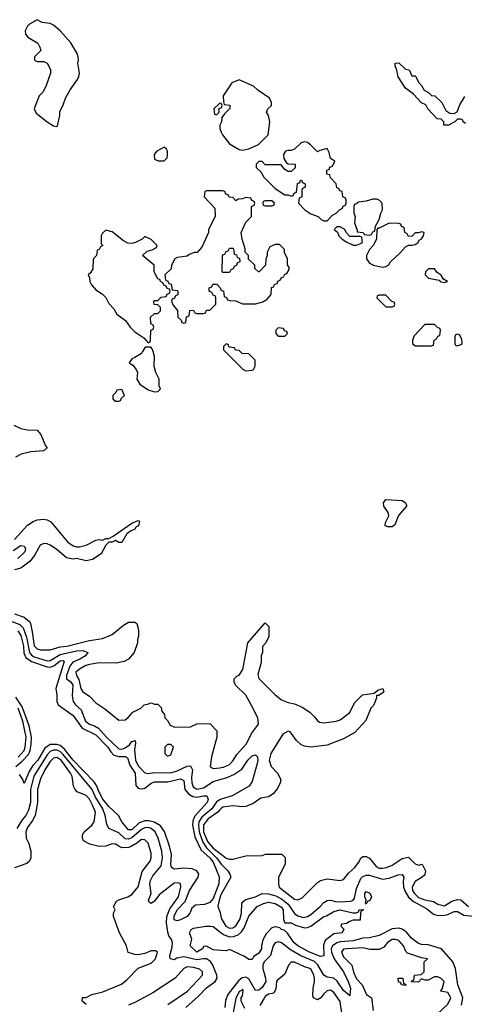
# Model space of a CAD drawing. Header units: inches. Extents: x 2710751 to 2829008, y 857003 to 965602.
# Tile 118 of 256: x 2748762 to 2751492, y 885990 to 892038. Entities that reach past the tile are written whole.
import ezdxf

# ---------------------------------------------------------------- set-up
doc = ezdxf.new("R2010")
doc.units = ezdxf.units.IN
doc.header["$MEASUREMENT"] = 0
for name, color, linetype in [('C7848', 7, 'Continuous'), ('C7849', 7, 'Continuous'), ('C7858', 7, 'Continuous'), ('C7859', 7, 'Continuous')]:
    doc.layers.add(name, color=color, linetype=linetype)

msp = doc.modelspace()

# ---------------------------------------------------------------- linework, layer by layer
at = {"layer": 'C7848', "color": 2}
for points, elevation in [([(2749516.9, 890000), (2749510, 889988), (2749470, 889962), (2749450, 889955.3), (2749434, 889930), (2749456.9, 889916.9), (2749478, 889890), (2749484.7, 889870), (2749482, 889830), (2749499.8, 889799.8), (2749550, 889764.7), (2749590, 889752), (2749610, 889754), (2749626, 889770), (2749618, 889790), (2749618, 889830), (2749598, 889870), (2749588.7, 889910), (2749588.9, 889968.9), (2749580.7, 890000)], 14), ([(2748727.1, 889547.1), (2748770, 889526.8), (2748810, 889518.8), (2748870, 889516), (2748891.3, 889490), (2748921, 889421), (2748931.1, 889408.9), (2748910.9, 889389.1), (2748830, 889383.7), (2748771.3, 889370), (2748736, 889350)], 10), ([(2748730, 888846), (2748810, 888934), (2748844.4, 888955.6), (2748870, 888964.9), (2748910.6, 888970.6), (2748930, 888966.8), (2748953.7, 888953.7), (2749056, 888830), (2749090, 888806), (2749110, 888801), (2749130, 888801), (2749169.3, 888810.7), (2749230, 888841), (2749250, 888844.7), (2749270, 888842), (2749290, 888851.3), (2749310, 888852), (2749335.3, 888864.7), (2749450, 888944.7), (2749490, 888962), (2749496.9, 888956.9), (2749490.8, 888930), (2749478, 888922), (2749470, 888909.3), (2749442.8, 888897.2), (2749419.6, 888880.4), (2749390, 888826), (2749370, 888826), (2749350, 888838), (2749330, 888828), (2749310, 888828), (2749292, 888810), (2749262, 888758), (2749210, 888722), (2749170, 888714), (2749110, 888728.7), (2749090, 888724), (2749050, 888733.2), (2748990, 888782.7), (2748950, 888809.3), (2748930, 888819.3), (2748910, 888821.2), (2748887.3, 888810), (2748854.8, 888750), (2748827, 888713), (2748770, 888669.3), (2748730, 888659.5)], 10), ([(2748721.8, 888778.2), (2748770, 888808.5), (2748790, 888804.9), (2748797.4, 888790), (2748794.3, 888770), (2748751.7, 888728.3)], 6), ([(2748704.6, 888344.6), (2748763.4, 888323.4), (2748782.5, 888302.5), (2748804.6, 888244.6), (2748821.5, 888150), (2748834.3, 888134.3), (2748850, 888125.2), (2748930, 888099.7), (2748950, 888101.2), (2749010, 888138.5), (2749110, 888160.6), (2749150, 888163.1), (2749181, 888150), (2749165.5, 888130), (2749130.9, 888109.1), (2749088.6, 888091.4), (2749070, 888067.3), (2749049.1, 888009.1), (2749050.4, 887990), (2749075.5, 887970), (2749088.4, 887950), (2749084.9, 887884.9), (2749090.4, 887850), (2749104, 887830), (2749138.9, 887798.9), (2749166.7, 887730), (2749190, 887710.4), (2749221.2, 887701.2), (2749245.5, 887685.5), (2749294.9, 887630), (2749370, 887559.5), (2749390, 887557), (2749410, 887565.3), (2749435.6, 887584.4), (2749450, 887604.7), (2749470.5, 887610.5), (2749473.7, 887593.7), (2749466.6, 887553.4), (2749473.6, 887490), (2749490, 887455.8), (2749530, 887412.2), (2749550, 887407), (2749590, 887414.9), (2749690, 887411.8), (2749730, 887423.6), (2749790, 887453.4), (2749810, 887454.8), (2749823, 887430), (2749816.3, 887383.7), (2749818.2, 887350), (2749826.6, 887326.6), (2749850, 887311.6), (2749890, 887319.1), (2749950, 887358.3), (2750000, 887373)], 6), ([(2748730, 888388), (2748788.7, 888368.7), (2748821.4, 888341.4), (2748828.2, 888328.2), (2748838.8, 888278.8), (2748850, 888192), (2748870, 888174), (2748890, 888168), (2748950, 888168), (2749010, 888186.4), (2749050.8, 888190.8), (2749190, 888223.8), (2749270, 888236), (2749330, 888260.7), (2749400.2, 888319.8), (2749430, 888338), (2749470, 888338), (2749482, 888330), (2749491.3, 888290), (2749491.3, 888250), (2749484.7, 888230), (2749484.7, 888210), (2749464.7, 888150), (2749430.8, 888109.2), (2749403.5, 888096.5), (2749354.4, 888085.6), (2749250, 888086.6), (2749190, 888076.3), (2749169.1, 888070.9), (2749130, 888049.5), (2749106.4, 888030), (2749110.4, 888010), (2749125.5, 887985.5), (2749138.4, 887930), (2749148.9, 887908.9), (2749190, 887882), (2749230, 887842.8), (2749285.2, 887805.2), (2749370, 887736), (2749410, 887738), (2749429.1, 887750.9), (2749456.4, 887783.6), (2749506, 887810), (2749526, 887830), (2749547.3, 887832.7), (2749570, 887842), (2749590, 887834), (2749610, 887834), (2749630, 887814), (2749634, 887790), (2749652, 887770), (2749654, 887750), (2749670, 887734), (2749685.4, 887705.4), (2749712.7, 887692.7), (2749810, 887694), (2749850, 887712), (2749930, 887714), (2749972, 887670), (2749972, 887630), (2749938.8, 887510), (2749931.3, 887450), (2749950, 887438.8), (2749990, 887442), (2750000, 887444)], 10), ([(2748750, 888284.4), (2748770, 888254.4), (2748786, 888190), (2748788.2, 888148.2), (2748800.1, 888120.1), (2748835.2, 888095.2), (2748930, 888062.7), (2748950, 888061.5), (2748970.9, 888069.1), (2749010, 888100.3), (2749030, 888102), (2749035.2, 888095.2), (2748983.6, 887930), (2748990.2, 887890), (2748990.3, 887850), (2748998.7, 887830), (2749090, 887764.9), (2749146.5, 887686.5), (2749230, 887645.7), (2749302.6, 887570), (2749320.9, 887540.9), (2749341.1, 887521.1), (2749370, 887512.4), (2749411.5, 887511.5), (2749424.4, 887504.4), (2749439.3, 887459.3), (2749471.6, 887410), (2749474.4, 887334.4), (2749490, 887318), (2749510, 887312.7), (2749530, 887318.4), (2749570, 887347.7), (2749590, 887356.4), (2749670, 887356.5), (2749750, 887375.8), (2749770, 887364.7), (2749777.1, 887310), (2749800.6, 887280.6), (2749826.2, 887266.2), (2749850, 887262), (2749890, 887270.3), (2749912, 887270), (2749918.8, 887250), (2749913.4, 887230), (2749835.9, 887144.1), (2749825.5, 887114.5), (2749823.7, 887090), (2749838.5, 887018.5), (2749876.1, 886936.1), (2749930, 886890.2), (2749950, 886864), (2749986.4, 886773.6), (2749985.5, 886730), (2749950, 886639.3), (2749930, 886615.1), (2749896.7, 886603.3), (2749842, 886598), (2749819.1, 886580.9), (2749806, 886550), (2749790.4, 886529.6), (2749750, 886509.4), (2749730, 886502), (2749710, 886509.3), (2749710, 886530.8), (2749730, 886570.4), (2749777.7, 886622.3), (2749804.7, 886690), (2749858, 886770), (2749862, 886790), (2749849.7, 886809.7), (2749822, 886822), (2749770, 886826), (2749710, 886820.9), (2749694, 886830), (2749689.7, 886849.7), (2749693.6, 886910), (2749682.3, 886962.3), (2749651.1, 887051.1), (2749625.8, 887085.8), (2749588, 887108), (2749556, 887116), (2749530, 887116.3), (2749495.8, 887104.2), (2749450, 887062.4), (2749430, 887062), (2749389.2, 887110), (2749369, 887150), (2749310, 887205.6), (2749273.6, 887250), (2749250, 887292.7), (2749234.3, 887334.3), (2749218.2, 887358.2), (2749090, 887489.8), (2749038.1, 887558.1), (2749010, 887579.1), (2748990, 887586.6), (2748950, 887586.2), (2748915.8, 887564.2), (2748873.6, 887490), (2748843.8, 887456.2), (2748820.2, 887419.8), (2748790, 887346), (2748782, 887370), (2748761, 887401)], 2), ([(2748737.6, 887450), (2748777.5, 887482.5), (2748815.2, 887524.8), (2748826.6, 887550), (2748833.2, 887586.8), (2748834.8, 887630), (2748820.2, 887700.2), (2748777.5, 887817.5), (2748737.4, 887877.4)], 2), ([(2748752.6, 887507.4), (2748789.8, 887550), (2748796.2, 887570), (2748801.4, 887630), (2748781.6, 887730), (2748751.8, 887810)], 6), ([(2749782.9, 885970), (2749860.3, 886039.7), (2749908.2, 886091.8), (2749962.4, 886130), (2749973.7, 886150), (2749972.3, 886170), (2749948.5, 886230), (2749932.8, 886252.8), (2749910, 886268.5), (2749890, 886269.8), (2749850, 886262.9), (2749770, 886281.5), (2749727.4, 886272.6), (2749710, 886264.2), (2749685.2, 886270), (2749684.2, 886290), (2749698.2, 886341.8), (2749700.4, 886370), (2749692.3, 886392.3), (2749678.4, 886410), (2749672.7, 886432.7), (2749663.5, 886490), (2749664.8, 886530), (2749683.9, 886576.1), (2749736.4, 886650), (2749751.9, 886711.9), (2749749.1, 886729.1), (2749736.5, 886736.5), (2749710, 886735.1), (2749618.3, 886661.7), (2749590, 886622.7), (2749570, 886609.3), (2749558, 886618), (2749553.2, 886630), (2749569.6, 886670), (2749560.4, 886730), (2749564.4, 886750), (2749580, 886780), (2749630, 886840.7), (2749639.7, 886890), (2749634.7, 886930), (2749613.3, 887010), (2749594.3, 887050), (2749570, 887070.8), (2749550, 887075.8), (2749530, 887073.8), (2749510, 887064.2), (2749450, 887011.9), (2749430, 887003.5), (2749410, 887006.4), (2749370, 887044), (2749309.7, 887069.7), (2749296.4, 887096.4), (2749287.4, 887150), (2749272.8, 887190), (2749225.9, 887265.9), (2749206.4, 887310), (2749030, 887525.3), (2749010, 887542), (2748990, 887550.6), (2748970, 887551.5), (2748950, 887543.1), (2748930, 887522.6), (2748848.3, 887391.7), (2748828.6, 887310), (2748828.4, 887230), (2748816.5, 887183.5), (2748800.8, 887150), (2748777.8, 887122.2), (2748745.3, 887070)], 6), ([(2749170, 885988), (2749146, 886010), (2749148.4, 886031.6), (2749170, 886032), (2749206, 886050), (2749272.5, 886067.5), (2749386.3, 886113.7), (2749420.2, 886139.8), (2749490, 886212), (2749570, 886242.8), (2749595.1, 886270), (2749608.7, 886310), (2749598, 886318), (2749570, 886318), (2749530, 886301.2), (2749490, 886294), (2749470, 886295.3), (2749428.9, 886308.9), (2749418, 886350), (2749375.3, 886430), (2749338, 886530), (2749338, 886550), (2749348, 886570), (2749338, 886590), (2749356.4, 886623.6), (2749370, 886632), (2749426, 886650), (2749450, 886664.7), (2749490, 886712), (2749514.2, 886805.8), (2749562.7, 886870), (2749569.3, 886890), (2749570, 886918), (2749550, 886979), (2749530, 887001.2), (2749510, 887002.7), (2749480.7, 886979.3), (2749442, 886958), (2749430, 886953.3), (2749392, 886952), (2749376.5, 886956.5), (2749350, 886974), (2749330, 886975.3), (2749290, 886962), (2749250, 886959), (2749192.9, 886972.9), (2749154.6, 886994.6), (2749148, 887010), (2749148.7, 887030), (2749157.2, 887050), (2749205.2, 887090), (2749219.5, 887110), (2749226.6, 887170), (2749210, 887213.2), (2749190, 887249.2), (2749170, 887272.3), (2749116, 887296), (2749102, 887310), (2749093.2, 887330), (2749084.5, 887390), (2749074.7, 887410), (2749016.3, 887490), (2748990, 887507), (2748970, 887502), (2748950, 887480.9), (2748917.1, 887430), (2748890, 887374), (2748870.6, 887310), (2748870.5, 887229.5), (2748857.3, 887150), (2748841.6, 887118.4), (2748810, 887075.3), (2748800.7, 887050), (2748801, 887010), (2748818, 886978), (2748831.3, 886930), (2748831.3, 886890), (2748822, 886870), (2748805.4, 886854.6), (2748731.1, 886828.9)], 10), ([(2750000, 887249.2), (2749990, 887246), (2749970, 887233.3), (2749942.8, 887190), (2749881, 887139), (2749862.5, 887110), (2749859.1, 887090), (2749863.5, 887050), (2749886.3, 886986.3), (2749910, 886951.2), (2749970.6, 886890.6), (2750000, 886850.8)], 6), ([(2750000, 887193), (2749990, 887185.2), (2749979.1, 887170), (2749918.7, 887130), (2749890, 887091.8), (2749891.5, 887050), (2749914.9, 886990), (2749950.4, 886950), (2750000, 886911.4)], 10), ([(2750000, 886665.9), (2749997.9, 886662.1), (2749986, 886630), (2749978.7, 886590), (2749993.2, 886553.2), (2750000, 886520.8)], 6), ([(2750000, 886320.2), (2749950, 886324), (2749910, 886348), (2749890, 886346), (2749884.7, 886330), (2749849, 886310), (2749808.7, 886350), (2749819, 886390), (2749805.2, 886430), (2749810, 886442), (2749815.3, 886450), (2749830, 886457.3), (2749906, 886470), (2749934, 886470), (2749950, 886467.3), (2750000, 886429.4)], 2), ([(2749672.1, 885987.9), (2749793.2, 886070), (2749884, 886170), (2749884, 886190), (2749866.3, 886206.3), (2749830, 886216.2), (2749790, 886219.3), (2749770, 886209), (2749716, 886150), (2749578.8, 886061.2), (2749470, 886001.2), (2749430, 885984)], 10)]:
    msp.add_lwpolyline(points, dxfattribs=dict(at, elevation=elevation))
for points, elevation in [([(2749390, 889766), (2749358, 889762), (2749352.7, 889747.3), (2749334, 889730), (2749334, 889710), (2749350, 889694), (2749370, 889694), (2749382, 889698), (2749387.3, 889712.7), (2749406, 889730)], 14), ([(2749690, 887586), (2749670, 887586), (2749654, 887570), (2749654, 887530), (2749670, 887514), (2749690, 887522), (2749706, 887570)], 10)]:
    msp.add_lwpolyline(points, close=True, dxfattribs=dict(at, elevation=elevation))
at = {"layer": 'C7849', "color": 2, "elevation": 14}
for points in [[(2748870, 892038), (2748822, 892010), (2748810, 891998), (2748796, 891970), (2748798, 891950), (2748812, 891930), (2748873.4, 891893.4), (2748886, 891870), (2748890.9, 891849.1), (2748852, 891810), (2748854, 891790), (2748870, 891782), (2748910, 891782), (2748931.1, 891771.1), (2748951.6, 891731.6), (2748952, 891710), (2748925.4, 891634.6), (2748905.4, 891594.6), (2748881, 891570), (2748851, 891490), (2748863.8, 891463.8), (2748930, 891411), (2748970, 891386), (2748990, 891382), (2748994.6, 891385.4), (2749008.7, 891450), (2749008.4, 891471.6), (2749030, 891514), (2749044, 891556), (2749072.3, 891607.7), (2749117.2, 891670), (2749125.2, 891690), (2749129.2, 891710), (2749119, 891770), (2749124, 891790), (2749121.2, 891810), (2749116, 891830), (2749076.3, 891896.3), (2749010, 891969.3), (2748970, 892004), (2748950, 892015.3), (2748900.4, 892020.4)], [(2749650, 891255.3), (2749604.7, 891230), (2749586.8, 891210), (2749590, 891182), (2749611.6, 891171.6), (2749650, 891172), (2749668, 891190), (2749668.7, 891210), (2749668.7, 891230), (2749663.1, 891243.1)], [(2749290, 890746), (2749270, 890726), (2749262, 890710), (2749262, 890662), (2749272, 890650), (2749258, 890642), (2749250, 890626), (2749238, 890622), (2749234, 890590), (2749212.7, 890567.3), (2749211.6, 890508.4), (2749196.9, 890483.1), (2749182, 890470), (2749191.6, 890451.6), (2749192, 890430), (2749202, 890410), (2749230, 890378), (2749271.1, 890351.1), (2749291.1, 890331.1), (2749310, 890294), (2749341, 890261), (2749358, 890230), (2749411.3, 890191.3), (2749441, 890150), (2749470, 890121), (2749523.6, 890083.6), (2749550, 890054), (2749562, 890058), (2749566, 890070), (2749568, 890130), (2749582, 890138), (2749586, 890150), (2749582, 890162), (2749568, 890170), (2749566, 890210), (2749590, 890234), (2749610, 890234), (2749626, 890250), (2749626, 890270), (2749610, 890286), (2749588, 890288), (2749586, 890310), (2749590, 890314), (2749610, 890314), (2749630, 890334), (2749662, 890338), (2749667.3, 890352.7), (2749682, 890358), (2749686, 890370), (2749682, 890382), (2749667.3, 890387.3), (2749662, 890402), (2749648, 890408), (2749642, 890422), (2749626, 890430), (2749622, 890442), (2749610, 890446), (2749588.7, 890490), (2749588.7, 890530), (2749515.3, 890590), (2749544.7, 890615.3), (2749576.4, 890623.6), (2749602, 890638), (2749606, 890650), (2749570, 890688), (2749530, 890706), (2749514, 890690), (2749474, 890670), (2749450, 890664), (2749425.2, 890665.2), (2749399, 890679), (2749330, 890735.3)]]:
    msp.add_lwpolyline(points, close=True, dxfattribs=at)
for points in [[(2750000, 891522.7), (2749990, 891526), (2749954, 891490), (2749958, 891458), (2749970, 891454), (2749986, 891470), (2749986, 891494), (2750000, 891497.5)], [(2750000, 891406), (2749992, 891390), (2749991.3, 891370), (2750000, 891347.6)], [(2750000, 890986), (2749910, 890986), (2749898, 890982), (2749894, 890950), (2749959.6, 890879.6), (2749962, 890830), (2749922, 890750), (2749922, 890730), (2749879.6, 890640.4), (2749851.6, 890608.4), (2749832.7, 890607.3), (2749803.6, 890596.4), (2749790, 890586), (2749730, 890578), (2749714, 890570), (2749694, 890530), (2749692.7, 890507.3), (2749654, 890470), (2749658, 890438), (2749672.7, 890432.7), (2749678, 890418), (2749692.7, 890412.7), (2749698, 890378), (2749730, 890374), (2749734, 890370), (2749732.7, 890347.3), (2749718, 890342), (2749712, 890328), (2749698, 890322), (2749694, 890310), (2749703.6, 890283.6), (2749731.6, 890251.6), (2749734, 890210), (2749752.7, 890192.7), (2749758, 890178), (2749770, 890174), (2749782, 890178), (2749787.3, 890212.7), (2749802, 890218), (2749807.3, 890252.7), (2749830, 890254), (2749838, 890238), (2749850, 890234), (2749890, 890234), (2749902, 890238), (2749910, 890254), (2749930, 890254), (2749966, 890290), (2749966, 890330), (2749962, 890342), (2749950, 890346), (2749942, 890362), (2749926, 890370), (2749926, 890390), (2749942, 890398), (2749947.3, 890412.7), (2749972.7, 890412.7), (2749994, 890390), (2749998, 890378), (2750000, 890377)], [(2749580.7, 890000), (2749576.4, 890016.4), (2749567.3, 890027.3), (2749532.7, 890027.3), (2749516.9, 890000)]]:
    msp.add_lwpolyline(points, dxfattribs=at)
at = {"layer": 'C7858', "color": 2}
for points, elevation in [([(2750024, 890000), (2750134, 889890), (2750150, 889882), (2750190, 889884.7), (2750198, 889890), (2750208, 889910), (2750207.3, 889947.3), (2750170, 889986), (2750128.4, 889988.4), (2750116.3, 890000)], 14), ([(2750000, 887444), (2750013.4, 887446.6), (2750050, 887462.8), (2750070, 887484.7), (2750094.8, 887525.2), (2750154, 887590), (2750186, 887654), (2750228.7, 887710), (2750224, 887750), (2750184, 887830), (2750150, 887888.7), (2750088, 887950), (2750078, 887970), (2750078, 887990), (2750094.6, 888005.4), (2750110, 888012), (2750132.5, 888047.5), (2750162.7, 888210), (2750270, 888334), (2750291.3, 888310), (2750292, 888250), (2750274, 888210), (2750252.7, 888187.3), (2750252, 888150), (2750244.7, 888130), (2750244.7, 888090), (2750223.5, 888016.5), (2750230, 887992), (2750330, 887891.3), (2750370, 887861), (2750410, 887844.7), (2750450, 887836), (2750495.9, 887815.9), (2750544, 887784), (2750574.4, 887754.4), (2750590, 887732), (2750603.5, 887723.5), (2750630, 887718), (2750706, 887730), (2750730, 887738), (2750790, 887782), (2750818, 887842), (2750866, 887890), (2750938, 887902), (2750960.4, 887919.6), (2750992, 887930), (2750998, 887910), (2750994.8, 887905.2), (2750967.3, 887887.3), (2750952.7, 887887.3), (2750952.7, 887872.7), (2750944.7, 887850), (2750933.7, 887826.3), (2750918, 887810), (2750887.3, 887732.7), (2750819.9, 887660.1), (2750750, 887621.2), (2750650, 887582), (2750550, 887569.3), (2750510, 887576), (2750490, 887584), (2750462, 887610), (2750423.1, 887663.1), (2750410, 887668.7), (2750378, 887650), (2750304, 887530), (2750294, 887490), (2750306.8, 887450), (2750344.7, 887410), (2750364.7, 887370), (2750362, 887350), (2750345.4, 887314.6), (2750318, 887282), (2750290, 887264), (2750243.5, 887256.5), (2750195.9, 887224.1), (2750150, 887205.2), (2750130, 887202.7), (2750070, 887209.2), (2750010, 887200.9), (2750000, 887193)], 10), ([(2750000, 887373), (2750030, 887381.8), (2750077.7, 887402.3), (2750125.4, 887434.6), (2750163.5, 887490), (2750190, 887515.8), (2750210, 887521.6), (2750221.6, 887510), (2750224.9, 887490), (2750220.9, 887470), (2750190, 887358), (2750170.6, 887330), (2750066, 887270), (2750000, 887249.2)], 6), ([(2750000, 886911.4), (2750030, 886888), (2750050, 886880.7), (2750070, 886881), (2750150, 886901), (2750250, 886904.7), (2750271.6, 886911.6), (2750371.6, 886911.6), (2750391.6, 886891.6), (2750391.6, 886851.6), (2750351, 886770), (2750351, 886730), (2750356, 886710), (2750450, 886636), (2750470, 886631.3), (2750496.5, 886643.5), (2750590, 886738), (2750610, 886751.3), (2750650, 886761), (2750730, 886751), (2750750, 886756), (2750783.3, 886796.7), (2750819.3, 886830), (2750849.2, 886870), (2750855.1, 886884.9), (2750870, 886898.8), (2750890, 886897.3), (2750910, 886887.3), (2750950, 886835.5), (2750970, 886827), (2750990, 886825.3), (2751015.3, 886830), (2751050, 886844.9), (2751110, 886886), (2751150, 886894), (2751190, 886852), (2751210, 886844.7), (2751234, 886850), (2751254, 886810), (2751250, 886786), (2751234, 886770), (2751190, 886744), (2751171, 886710), (2751174, 886690), (2751186, 886670), (2751210, 886646), (2751250, 886630.8), (2751302, 886622), (2751330, 886604.7), (2751370, 886594), (2751416.5, 886623.5), (2751450, 886634), (2751470, 886632), (2751518, 886590)], 10), ([(2750000, 886850.8), (2750004.6, 886844.6), (2750039.5, 886810), (2750052.4, 886790), (2750058.4, 886770), (2750000, 886665.9)], 6), ([(2750000, 886520.8), (2750002.3, 886510), (2750027.4, 886470), (2750050, 886458.3), (2750070, 886459.6), (2750090, 886472.2), (2750112.8, 886510), (2750123.1, 886550), (2750126, 886610), (2750135.9, 886624.1), (2750150, 886633.4), (2750210, 886650.6), (2750250, 886670.4), (2750290, 886669.2), (2750335.8, 886655.8), (2750370, 886638.8), (2750410, 886605.2), (2750450, 886547.4), (2750470, 886532.6), (2750504.1, 886524.1), (2750530, 886529), (2750550, 886542.6), (2750607.3, 886590), (2750630, 886615.5), (2750650, 886628.4), (2750670, 886630.4), (2750701.4, 886621.4), (2750730, 886619.2), (2750796.1, 886623.9), (2750809.8, 886630.2), (2750817.4, 886642.6), (2750830, 886702), (2750856.9, 886763.1), (2750870, 886775.5), (2750890, 886783.8), (2750910, 886783.1), (2750990, 886759), (2751030, 886764), (2751085.5, 886785.5), (2751110, 886787.3), (2751121.6, 886770), (2751116.5, 886743.5), (2751118.2, 886710), (2751126, 886686), (2751148.9, 886648.9), (2751180.8, 886620.8), (2751259.1, 886579.1), (2751303, 886543), (2751330, 886535.2), (2751370, 886536.8), (2751390, 886541.1), (2751430, 886560.8), (2751450, 886560.9), (2751490, 886537.7), (2751550, 886530.4)], 6), ([(2750000, 886429.4), (2750016.7, 886416.7), (2750050, 886404.9), (2750074.2, 886405.8), (2750103.3, 886416.7), (2750124.2, 886435.8), (2750139.7, 886460.3), (2750170, 886530.7), (2750221.2, 886590), (2750259, 886610), (2750290, 886618.4), (2750331, 886610), (2750370, 886586), (2750380.7, 886570), (2750381, 886510), (2750391.1, 886491.1), (2750430, 886490.5), (2750455.5, 886475.5), (2750510, 886460.7), (2750530, 886461), (2750549.6, 886470.4), (2750629, 886530), (2750646, 886534), (2750690, 886561), (2750730.3, 886570.3), (2750808.4, 886551.6), (2750828, 886552), (2750842, 886558), (2750846, 886570), (2750872, 886572), (2750870, 886566), (2750858, 886562), (2750854, 886550), (2750852.7, 886507.3), (2750810, 886506), (2750783.6, 886496.4), (2750770, 886486), (2750738, 886482), (2750734, 886470), (2750752, 886452), (2750742, 886430), (2750690, 886422), (2750637.3, 886382.7), (2750626.8, 886353.2), (2750630, 886288), (2750610, 886283.7), (2750541.2, 886310), (2750470, 886349.6), (2750445.2, 886370), (2750406.3, 886426.3), (2750385.6, 886445.6), (2750368.7, 886450), (2750360.4, 886460.4), (2750330, 886465.2), (2750310, 886459), (2750276.4, 886423.6), (2750254.9, 886385.1), (2750246, 886350), (2750246, 886330), (2750230, 886304), (2750198, 886282), (2750190, 886266), (2750170, 886266), (2750143.1, 886283.1), (2750050, 886326), (2750030, 886318), (2750000, 886320.2)], 2), ([(2751474.8, 885985.2), (2751482.6, 886030), (2751453.3, 886110), (2751438.5, 886210), (2751422, 886250), (2751351.6, 886331.6), (2751270, 886355.8), (2751230, 886358), (2751210, 886364.2), (2751170, 886395.1), (2751135.1, 886435.1), (2751110, 886450.9), (2751090, 886457.2), (2751050, 886453.1), (2750970, 886412.1), (2750910, 886398.7), (2750870, 886395.5), (2750810, 886378.9), (2750730, 886373.3), (2750710, 886367.8), (2750683.2, 886350), (2750675.2, 886330), (2750676.2, 886310), (2750693.6, 886270), (2750750.1, 886190.1), (2750778.5, 886130), (2750792.7, 886090), (2750790, 886042), (2750750, 886075.6), (2750711.7, 886131.7), (2750691.6, 886150), (2750650, 886157.4), (2750630, 886168), (2750591.8, 886231.8), (2750572.3, 886252.3), (2750488.6, 886288.6), (2750425.4, 886325.4), (2750370, 886367.1), (2750350, 886374.3), (2750331.6, 886368.4), (2750318, 886350), (2750301.3, 886290), (2750263.7, 886250), (2750254.9, 886230), (2750255.2, 886210), (2750271.4, 886150), (2750272.6, 886130), (2750250, 886093.6), (2750230, 886077.6), (2750210, 886075.1), (2750170, 886146.6), (2750150, 886157.6), (2750127.3, 886152.7), (2750105.1, 886134.9), (2750040.9, 886050), (2750026.7, 886013.3), (2750022, 885970)], 6), ([(2751326, 885930), (2751390, 885991.3), (2751408.7, 886030), (2751390, 886062), (2751346, 886070), (2751356.4, 886083.6), (2751368, 886130), (2751350, 886148), (2751330, 886158), (2751310, 886158), (2751270, 886138), (2751250, 886138), (2751230, 886146), (2751210, 886126), (2751167.3, 886127.3), (2751170, 886134), (2751182, 886138), (2751186, 886170), (2751227.3, 886172.7), (2751246, 886190), (2751246, 886250), (2751266, 886270), (2751230, 886275.3), (2751144, 886304), (2751134, 886314), (2751119, 886350), (2751090, 886382), (2751070, 886388.7), (2751050, 886388.7), (2751021, 886370), (2750998, 886342), (2750970, 886326), (2750912.7, 886327.3), (2750870, 886336), (2750770, 886331.5), (2750750, 886328.7), (2750738.8, 886310), (2750750, 886281), (2750801, 886230), (2750812, 886188), (2750830, 886146), (2750864.7, 886110), (2750891.1, 886051.1), (2750922, 886030), (2750932.7, 885952.7)], 10), ([(2750750, 885868), (2750730, 886008), (2750690, 886062), (2750670, 886077.2), (2750650, 886073.2), (2750630, 886055.3), (2750610.7, 886029.3), (2750590, 886018), (2750566, 886030), (2750562, 886042), (2750564, 886090), (2750573.2, 886130), (2750573.2, 886150), (2750569, 886170), (2750550, 886208.7), (2750510, 886221.2), (2750450, 886248.7), (2750430, 886248), (2750412, 886230), (2750390, 886175.3), (2750343, 886137), (2750338.8, 886130), (2750335.5, 886084.5), (2750322, 886058), (2750290, 886052), (2750270, 886037.2), (2750237.6, 885982.4)], 10), ([(2750143.7, 885963.7), (2750122, 886010), (2750122, 886030), (2750130, 886042), (2750134.2, 886074.2), (2750130, 886082), (2750125.2, 886074.8), (2750110, 886068.7), (2750090, 886026), (2750070.8, 885930)], 10)]:
    msp.add_lwpolyline(points, dxfattribs=dict(at, elevation=elevation))
for points, elevation in [([(2751050, 888922), (2751023.1, 888923.1), (2751006, 888930), (2751008, 888950), (2751029, 888990), (2751025.2, 889010), (2750997.2, 889050), (2750995.3, 889070), (2751010, 889091), (2751110, 889084.7), (2751132, 889070), (2751136.9, 889056.9), (2751138, 889050), (2751087.5, 888992.5), (2751065.4, 888934.6)], 10), ([(2750890, 886606), (2750886, 886610), (2750888.7, 886630), (2750882, 886650), (2750882, 886670), (2750890, 886682), (2750912, 886672), (2750922, 886650), (2750912, 886628), (2750898, 886622)], 2), ([(2751130, 886106), (2751106, 886110), (2751102, 886122), (2751088, 886128), (2751086, 886150), (2751114, 886150), (2751118, 886118), (2751132.7, 886112.7)], 10)]:
    msp.add_lwpolyline(points, close=True, dxfattribs=dict(at, elevation=elevation))
at = {"layer": 'C7859', "color": 2}
for points, elevation in [([(2751500.4, 891400.4), (2751486, 891410), (2751482, 891422), (2751470, 891426), (2751450, 891426), (2751434, 891410), (2751394, 891390), (2751366, 891390), (2751366, 891410), (2751350, 891426), (2751326, 891430), (2751268, 891490), (2751255.3, 891515.3), (2751230, 891528), (2751180.4, 891580.4), (2751130, 891618), (2751086.3, 891686.3), (2751076.4, 891736.4), (2751068, 891750), (2751068.4, 891771.6), (2751090, 891774), (2751130, 891734), (2751154, 891730), (2751170, 891694), (2751190, 891694), (2751194, 891690), (2751210, 891654), (2751230, 891634), (2751245.4, 891605.4), (2751272, 891590), (2751290, 891572), (2751312, 891570), (2751354, 891530), (2751379.6, 891479.6), (2751403.6, 891463.6), (2751430, 891462), (2751448.4, 891471.6), (2751465.6, 891514.4), (2751494.6, 891565.4)], 10), ([(2750000, 891347.6), (2750006.8, 891330), (2750050, 891276), (2750110, 891241), (2750130, 891236), (2750170, 891244.7), (2750228.4, 891271.6), (2750288, 891330), (2750298, 891410), (2750289.1, 891449.1), (2750278, 891470), (2750286, 891490), (2750308.7, 891510), (2750309, 891530), (2750295.9, 891555.9), (2750224.7, 891604.7), (2750198, 891630), (2750110, 891668), (2750064.7, 891650), (2750012, 891570), (2750012.7, 891532.7), (2750018, 891518), (2750052.7, 891512.7), (2750052.7, 891492.7), (2750019.6, 891460.4), (2750003.6, 891436.4), (2750002, 891410), (2750000, 891406)], 14), ([(2750000, 891497.5), (2750002, 891498), (2750006, 891510), (2750002, 891522), (2750000, 891522.7)], 14), ([(2750000, 890377), (2750014, 890370), (2750018, 890338), (2750032, 890332), (2750038, 890318), (2750052.7, 890312.7), (2750090, 890312), (2750130, 890292), (2750210, 890292), (2750254.6, 890305.4), (2750280.4, 890319.6), (2750306, 890350), (2750307.3, 890392.7), (2750322, 890398), (2750327.3, 890412.7), (2750342, 890418), (2750347.3, 890432.7), (2750362, 890438), (2750368, 890452), (2750382, 890458), (2750390, 890474), (2750402, 890478), (2750416.4, 890503.6), (2750416.4, 890516.4), (2750407.3, 890532.7), (2750406, 890570), (2750388.4, 890608.4), (2750387.3, 890627.3), (2750356.4, 890656.4), (2750330, 890658), (2750298, 890642), (2750282, 890610), (2750282, 890590), (2750272.7, 890567.3), (2750272, 890530), (2750231.6, 890488.4), (2750228.4, 890488.4), (2750206, 890510), (2750206, 890530), (2750167.3, 890567.3), (2750166, 890590), (2750146, 890610), (2750146, 890630), (2750128, 890690), (2750122, 890730), (2750150, 890794), (2750186, 890830), (2750186, 890890), (2750202, 890898), (2750206, 890910), (2750202, 890922), (2750187.3, 890927.3), (2750182, 890942), (2750150, 890946), (2750130, 890938), (2750103.6, 890936.4), (2750090, 890926), (2750070, 890946), (2750047.3, 890947.3), (2750042, 890962), (2750027.3, 890967.3), (2750022, 890982), (2750010, 890986), (2750000, 890986)], 14), ([(2750116.3, 890000), (2750110, 890006), (2750087.3, 890007.3), (2750082, 890022), (2750047.3, 890027.3), (2750042, 890042), (2750030, 890046), (2750014, 890030), (2750014, 890010), (2750024, 890000)], 14)]:
    msp.add_lwpolyline(points, dxfattribs=dict(at, elevation=elevation))
at = {"layer": 'C7859', "color": 2, "elevation": 14}
for points in [[(2750510, 891288.7), (2750490, 891282), (2750450, 891242), (2750430, 891234), (2750410, 891235.3), (2750394, 891230), (2750382, 891210), (2750384.7, 891184.7), (2750399.6, 891159.6), (2750410, 891152), (2750454, 891150), (2750452.7, 891127.3), (2750430, 891106), (2750410, 891106), (2750390, 891118), (2750367.3, 891147.3), (2750270, 891146), (2750250, 891166), (2750230, 891166), (2750214, 891150), (2750214, 891130), (2750243.6, 891103.6), (2750262, 891070), (2750330, 891002), (2750390, 890962), (2750410, 890962), (2750430, 890954), (2750442, 890958), (2750448, 890972), (2750462, 890978), (2750467.3, 891032.7), (2750482, 891038), (2750487.3, 891052.7), (2750492.7, 891052.7), (2750498, 891038), (2750514, 891030), (2750514, 891010), (2750498, 891002), (2750494, 890990), (2750494, 890950), (2750478, 890942), (2750474, 890910), (2750512, 890870), (2750550, 890844.7), (2750594, 890830), (2750614, 890810), (2750630, 890802), (2750650, 890802), (2750683.1, 890836.9), (2750706, 890850), (2750727.3, 890872.7), (2750742, 890878), (2750747.3, 890892.7), (2750762, 890898), (2750766, 890910), (2750766, 890930), (2750762, 890942), (2750746, 890950), (2750742, 890982), (2750727.3, 890987.3), (2750722, 891002), (2750710, 891006), (2750706, 891030), (2750670, 891066), (2750666, 891086), (2750648, 891090), (2750647.3, 891112.7), (2750662, 891118), (2750667.3, 891132.7), (2750682, 891138), (2750698, 891170), (2750670, 891186), (2750662, 891222), (2750650, 891246), (2750605.4, 891234.6), (2750590, 891226), (2750548.7, 891270), (2750530, 891284)], [(2750930, 890935.3), (2750890, 890924), (2750842, 890918), (2750830, 890906), (2750818, 890902), (2750814, 890890), (2750814, 890850), (2750822, 890830), (2750818, 890790), (2750834, 890746), (2750834, 890734), (2750871.6, 890731.6), (2750878, 890718), (2750910, 890714), (2750922, 890718), (2750930, 890734), (2750942, 890738), (2750946, 890770), (2750969, 890811), (2750979, 890850), (2750989, 890870), (2750988.7, 890910), (2750970, 890928.7), (2750954.6, 890934.6)], [(2750310, 890926), (2750270, 890926), (2750258, 890922), (2750254, 890910), (2750258, 890898), (2750270, 890894), (2750310, 890894), (2750322, 890898), (2750326, 890910)], [(2750730, 890766), (2750710, 890766), (2750694, 890750), (2750712.7, 890732.7), (2750722, 890710), (2750742, 890690), (2750770, 890672), (2750810, 890654), (2750830, 890654), (2750850, 890662), (2750866, 890670), (2750862, 890702), (2750850, 890706), (2750790, 890706), (2750766, 890730), (2750758, 890750)], [(2751030, 890788), (2750970, 890758), (2750962, 890758), (2750954, 890750), (2750952, 890690), (2750932, 890650), (2750910, 890626), (2750892, 890590), (2750892, 890570), (2750910, 890542), (2750934, 890530), (2750990, 890518), (2751010, 890522), (2751028.4, 890531.6), (2751038, 890550), (2751096.5, 890603.5), (2751130, 890642), (2751150, 890654), (2751170, 890652), (2751190, 890658), (2751208, 890670), (2751215.3, 890684.7), (2751230, 890692), (2751242, 890710), (2751246, 890730), (2751230, 890735.3), (2751210, 890728), (2751190, 890728), (2751171.3, 890708.7), (2751150, 890706), (2751142, 890722), (2751126, 890730), (2751122, 890762), (2751107.3, 890767.3), (2751102, 890782), (2751090, 890786)], [(2750010, 890486), (2750006, 890490), (2750007.3, 890587.3), (2750010, 890594), (2750022, 890598), (2750030, 890614), (2750042, 890618), (2750050, 890634), (2750070, 890634), (2750074, 890630), (2750078, 890598), (2750092.7, 890592.7), (2750098, 890578), (2750112.7, 890572.7), (2750114, 890550), (2750098, 890542), (2750092.7, 890527.3), (2750078, 890522), (2750072.7, 890507.3), (2750058, 890502), (2750050, 890486)], [(2751310, 890508), (2751272.7, 890507.3), (2751254, 890490), (2751252, 890470), (2751272, 890450), (2751337.3, 890437.3), (2751344.7, 890430), (2751370, 890424), (2751388, 890430), (2751364, 890444), (2751350, 890468), (2751325.2, 890485.2)], [(2751010, 890346), (2750970, 890346), (2750958, 890342), (2750954, 890330), (2751010, 890274), (2751050, 890274), (2751062, 890278), (2751066, 890290), (2751062, 890302), (2751047.3, 890307.3)], [(2750350, 890146), (2750334, 890130), (2750334, 890110), (2750350, 890094), (2750390, 890094), (2750406, 890110), (2750402, 890122), (2750387.3, 890127.3), (2750382, 890142)], [(2751310, 890166), (2751250, 890166), (2751183.6, 890096.4), (2751174, 890070), (2751174, 890050), (2751190, 890034), (2751290, 890034), (2751302, 890038), (2751306, 890070), (2751322, 890078), (2751330, 890094), (2751342, 890098), (2751346, 890130), (2751342, 890142), (2751327.3, 890147.3)], [(2751450, 890106), (2751438, 890102), (2751434, 890090), (2751434, 890050), (2751438, 890038), (2751450, 890034), (2751470, 890042), (2751478, 890050), (2751476.4, 890076.4), (2751462, 890102)]]:
    msp.add_lwpolyline(points, close=True, dxfattribs=at)

doc.saveas('drawing.dxf')
